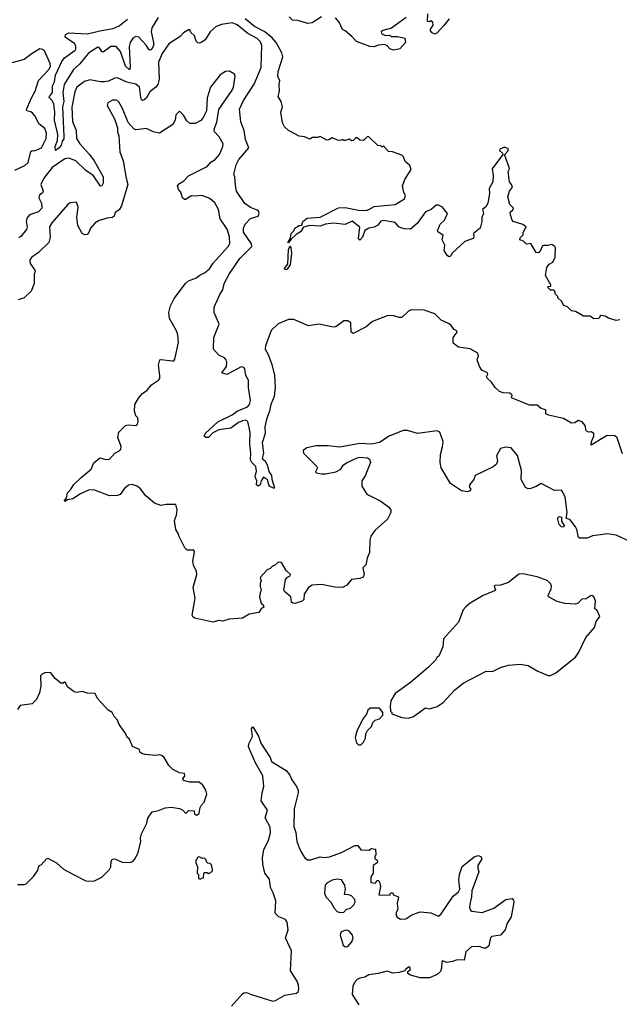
# Model space of a CAD drawing. Extents: x 2323203 to 2567568, y 883585 to 1022917.
# Tile 223 of 256: x 2499761 to 2504318, y 1008620 to 1016098. Entities that reach past the tile are written whole.
import ezdxf

# ---------------------------------------------------------------- set-up
doc = ezdxf.new("R2010")
doc.units = 0

msp = doc.modelspace()

# ---------------------------------------------------------------- linework, layer by layer
at = {"layer": '0CON10XD'}
for points in [[(2503023.8, 1016105), (2502985, 1016053.8), (2502935, 1015996.7), (2502915, 1015987.5), (2502895, 1015997.5), (2502883.6, 1016013.6), (2502883.3, 1016025), (2502902.5, 1016055), (2502900, 1016075), (2502885, 1016090), (2502875, 1016080), (2502860, 1016085), (2502863, 1016143)], [(2501382.5, 1013427.5), (2501335, 1013404.2), (2501297.5, 1013415), (2501333.8, 1013465), (2501336.2, 1013495), (2501330, 1013515), (2501318.3, 1013528.3), (2501275, 1013550), (2501234.2, 1013594.2), (2501235.5, 1013685), (2501276.2, 1013785), (2501240, 1013875), (2501238.8, 1013915), (2501284.2, 1014015), (2501306, 1014045), (2501315.7, 1014095), (2501352.2, 1014165), (2501435, 1014284.4), (2501525.6, 1014375), (2501522.2, 1014395), (2501462.7, 1014485), (2501462.7, 1014515), (2501474.6, 1014545), (2501515, 1014588.9), (2501573.3, 1014605), (2501580, 1014625), (2501575, 1014642.5), (2501565, 1014651.2), (2501515, 1014671.2), (2501472.7, 1014702.7), (2501410, 1014795), (2501400.7, 1014839.3), (2501396.2, 1014905), (2501388, 1014925), (2501405.5, 1014995), (2501426.9, 1015035), (2501503.3, 1015125), (2501478.5, 1015188.5), (2501466.1, 1015256.1), (2501442.9, 1015322.9), (2501432.5, 1015417.5), (2501461.9, 1015485), (2501543, 1015607), (2501596.1, 1015735), (2501601.8, 1015901.8), (2501590.2, 1015930.2), (2501565, 1015954.7), (2501495, 1015991.7), (2501415, 1016059.4), (2501375, 1016072.5), (2501295, 1016060.4), (2501253.5, 1016045), (2501208.5, 1016005), (2501184.6, 1015965.4), (2501170, 1015945), (2501145, 1015926.2), (2501125, 1015918.8), (2501115, 1015922), (2501103.2, 1015933.2), (2501090, 1015975), (2501061.2, 1016001.2), (2501055, 1016020), (2501045, 1016020), (2501005, 1015997.5), (2500980.4, 1015969.5), (2500895, 1015914.6), (2500845, 1015840), (2500816.3, 1015775), (2500821.1, 1015645), (2500810.6, 1015605), (2500795.5, 1015585), (2500751.3, 1015548.7), (2500725, 1015504.5), (2500705, 1015486.5), (2500695, 1015484.4), (2500685, 1015494), (2500670.8, 1015585), (2500645, 1015606.8), (2500575, 1015623.7), (2500505, 1015656.7), (2500485, 1015654.7), (2500435, 1015630.8), (2500405, 1015625.4), (2500375, 1015625.4), (2500295, 1015641.8), (2500255, 1015626.9), (2500195.4, 1015584.6), (2500179.7, 1015550.3), (2500158, 1015432), (2500161.9, 1015325), (2500191.1, 1015255), (2500192.4, 1015195), (2500218.6, 1015155), (2500291.3, 1015075), (2500326.2, 1015026.2), (2500394.6, 1014905), (2500394.6, 1014855), (2500385, 1014836.7), (2500375, 1014833.6), (2500321.7, 1014911.7), (2500261.2, 1014955), (2500188.8, 1015025), (2500135.3, 1015044.7), (2500105, 1015039.7), (2500008.2, 1014975), (2499945.3, 1014895), (2499921.3, 1014845), (2499940, 1014795), (2499935, 1014782), (2499912.9, 1014765), (2499905.5, 1014745), (2499927.9, 1014705), (2499928.6, 1014665), (2499905, 1014639.5), (2499835, 1014615.9), (2499815, 1014589.4), (2499810.3, 1014565), (2499816.8, 1014525), (2499812.9, 1014505), (2499770.2, 1014449.8), (2499755, 1014441.1)], [(2500814.7, 1016115), (2500765.6, 1016035), (2500761.2, 1016005), (2500779.2, 1015925), (2500777.4, 1015902.6), (2500765, 1015873.6), (2500755, 1015866.2), (2500745, 1015868.8), (2500722.9, 1015902.9), (2500665.8, 1015965), (2500645, 1015969.7), (2500622.2, 1015957.8), (2500602, 1015925), (2500592.6, 1015895), (2500600.9, 1015735), (2500595, 1015715.7), (2500565, 1015743.8), (2500526.4, 1015855), (2500495, 1015892.8), (2500455, 1015893), (2500395, 1015851.6), (2500385, 1015857.1), (2500365, 1015887.1), (2500355, 1015888.6), (2500285, 1015843), (2500218.9, 1015761.1), (2500169.6, 1015720.4), (2500100.5, 1015605), (2500089, 1015545), (2500097, 1015475), (2500085.9, 1015435), (2500097.3, 1015212.7), (2500096.2, 1015193.8), (2500083.3, 1015175), (2500076.9, 1015145), (2500062.2, 1015125), (2500034.6, 1015104.6), (2500031.1, 1015135), (2500049.6, 1015180.4), (2500050.3, 1015225), (2500025, 1015333.3), (2500027.9, 1015395), (2500020.4, 1015455), (2500008.9, 1015485), (2499986.2, 1015506.2), (2499986.8, 1015515), (2500010.9, 1015545), (2500011.5, 1015595), (2500025.2, 1015625), (2500034.3, 1015675), (2500081, 1015779), (2500102.8, 1015807.2), (2500182.5, 1015865), (2500187.2, 1015875), (2500188.1, 1015895), (2500180, 1015915), (2500107.8, 1015965), (2500108.6, 1015985), (2500135, 1015996.7), (2500275, 1015990.3), (2500383.7, 1016016.3), (2500470.4, 1016029.6), (2500517.9, 1016052.1), (2500579.6, 1016100.4)], [(2501737, 1015633), (2501724.2, 1015665), (2501726.2, 1015705), (2501760, 1015815), (2501753.3, 1015845), (2501710, 1015925), (2501680, 1015960), (2501624.8, 1016004.8), (2501544.6, 1016045), (2501474.5, 1016104.5)], [(2502055, 1016119.2), (2501985, 1016074.4), (2501951.9, 1016068.1), (2501875, 1016090.8), (2501833.8, 1016095), (2501808.3, 1016118.3)], [(2502697.5, 1016115), (2502587, 1016033), (2502520, 1016015), (2502507.5, 1016005), (2502510, 1015995), (2502523.9, 1015983.9), (2502545, 1015977.5), (2502575, 1015980), (2502585, 1015970), (2502635, 1015970), (2502688.3, 1015958.3), (2502692.5, 1015925), (2502650, 1015875), (2502605, 1015866.7), (2502575, 1015876.7), (2502555, 1015900), (2502535, 1015910), (2502485, 1015903.3), (2502455, 1015892), (2502422.5, 1015895), (2502320.7, 1015930.7), (2502285, 1015968.8), (2502235, 1016013.3), (2502215, 1016023.3), (2502189.3, 1016079.3), (2502162.5, 1016112.5)], [(2499725.5, 1014954.5), (2499800.5, 1014989.5), (2499826.7, 1015013.3), (2499845, 1015095.3), (2499855, 1015104.2), (2499875, 1015102.8), (2499927.8, 1015125), (2499962.5, 1015195), (2499963.8, 1015235), (2499952.4, 1015272.4), (2499906.7, 1015306.7), (2499878.1, 1015365), (2499861.9, 1015385), (2499845, 1015397.7), (2499816.2, 1015406.2), (2499813, 1015415), (2499850, 1015505), (2499879.4, 1015555), (2499904, 1015636), (2499985, 1015722.5), (2499995.3, 1015745), (2499993.2, 1015765), (2499949.8, 1015859.8), (2499935, 1015871.1), (2499915, 1015875.6), (2499855, 1015841.4), (2499794.6, 1015795.4), (2499685, 1015764)], [(2504403.2, 1012133.2), (2504295, 1012182), (2504225, 1012191.9), (2504175, 1012185.5), (2504115, 1012177.1), (2504075, 1012160), (2504015, 1012160), (2504007.5, 1012165), (2503995.8, 1012225), (2503985.5, 1012245.5), (2503945, 1012300), (2503913, 1012313), (2503922.9, 1012355), (2503906.5, 1012475), (2503877.5, 1012525), (2503825, 1012522.9), (2503725, 1012575.7), (2503685, 1012551.4), (2503645, 1012536.5), (2503625, 1012535.5), (2503605.9, 1012545.9), (2503572.9, 1012605), (2503573.8, 1012675), (2503545, 1012788.8), (2503495, 1012845.8), (2503455, 1012852), (2503415, 1012840), (2503383.8, 1012785), (2503391.2, 1012745), (2503385, 1012722.5), (2503358.3, 1012701.7), (2503222.5, 1012635), (2503213.3, 1012605), (2503180, 1012565), (2503180, 1012545), (2503190, 1012535), (2503185, 1012520), (2503165, 1012512.5), (2503119.6, 1012519.5), (2503036, 1012575), (2502965.4, 1012695.4), (2502956.7, 1012735), (2502959.4, 1012795), (2502975.5, 1012854.5), (2502978.9, 1012895), (2502954.2, 1012964.2), (2502935, 1012976.2), (2502785, 1012954.4), (2502707.4, 1012977.4), (2502675, 1012976.7), (2502568.8, 1012935), (2502495, 1012887.1), (2502435, 1012873.1), (2502345, 1012879.2), (2502195, 1012850.8), (2502105, 1012862), (2502015, 1012862), (2501944.3, 1012845.7), (2501916.2, 1012825), (2501918.8, 1012805), (2502018.8, 1012705), (2502023.3, 1012695), (2502008.8, 1012665), (2502015.8, 1012655.8), (2502055, 1012648.1), (2502085, 1012648.2), (2502165, 1012664.6), (2502201.2, 1012685), (2502220, 1012715), (2502245, 1012732.5), (2502325, 1012770), (2502345, 1012774), (2502405, 1012770), (2502419.2, 1012759.2), (2502426.2, 1012735), (2502386.8, 1012633.2), (2502360.8, 1012595), (2502362.5, 1012555), (2502400, 1012495), (2502505, 1012440), (2502565, 1012397.5), (2502582.5, 1012375), (2502582.5, 1012355), (2502555.9, 1012304.1), (2502460.4, 1012219.5), (2502430, 1012175), (2502423.3, 1012145), (2502419.3, 1012050.7), (2502400.7, 1012009.3), (2502391.7, 1011958.3), (2502370, 1011935), (2502380, 1011885), (2502372.5, 1011865), (2502346.1, 1011853.9), (2502283.9, 1011846.1), (2502246.8, 1011803.2), (2502215, 1011785.6), (2502155, 1011787.5), (2502055, 1011807.1), (2501985, 1011802.5), (2501956.2, 1011785), (2501923.8, 1011735), (2501921.2, 1011695), (2501908.3, 1011681.7), (2501855, 1011663.8), (2501836.4, 1011666.4), (2501827.5, 1011675), (2501822.5, 1011715), (2501772.5, 1011755), (2501767.5, 1011765), (2501781.2, 1011845), (2501795.8, 1011864.2), (2501816.7, 1011875), (2501820, 1011885), (2501786.7, 1011915), (2501750, 1011975), (2501725, 1011977.5), (2501698.3, 1011951.7), (2501681.7, 1011948.3), (2501665, 1011930), (2501640.7, 1011919.3), (2501588.3, 1011861.7), (2501597.5, 1011835), (2501587.5, 1011815), (2501587.5, 1011795), (2501597.5, 1011765), (2501587.5, 1011745), (2501582.5, 1011712.5), (2501597.5, 1011667.5), (2501612.5, 1011655), (2501617.5, 1011635), (2501597, 1011623), (2501577.5, 1011595), (2501505, 1011583.3), (2501455, 1011552), (2501353.9, 1011546.1), (2501305, 1011530), (2501275, 1011535.8), (2501228.3, 1011521.7), (2501092.7, 1011552.7), (2501080, 1011560), (2501072.5, 1011575), (2501094, 1011705), (2501078.6, 1011785), (2501108, 1011885), (2501105.8, 1011905.8), (2501081.2, 1011955), (2501076.7, 1011985), (2501090, 1012055), (2501085, 1012070), (2501035, 1012070), (2501015, 1012087.5), (2500972.3, 1012172.3), (2500966.1, 1012196.1), (2500946.7, 1012225), (2500936.7, 1012295), (2500953.8, 1012335), (2500958.8, 1012375), (2500947.5, 1012415), (2500875, 1012415.7), (2500835, 1012409.2), (2500785, 1012426), (2500721.1, 1012481.1), (2500680, 1012535), (2500655, 1012554.4), (2500615, 1012566.5), (2500587.4, 1012562.6), (2500554, 1012535), (2500525, 1012492.5), (2500505, 1012483.8), (2500445, 1012482), (2500325, 1012526), (2500285, 1012524.3), (2500223.1, 1012496.9), (2500165, 1012460), (2500125, 1012451.2), (2500105, 1012437.5), (2500101.2, 1012445), (2500116.1, 1012463.9), (2500124.5, 1012505.5), (2500153.1, 1012535), (2500173.3, 1012566.7), (2500228.1, 1012621.9), (2500305, 1012684.2), (2500325, 1012732.5), (2500370.7, 1012769.3), (2500418, 1012758), (2500445, 1012760), (2500484.3, 1012805.7), (2500522.5, 1012825), (2500530, 1012835), (2500531.2, 1012855), (2500506.2, 1012925), (2500514.1, 1012965.9), (2500564.1, 1013015.9), (2500585, 1013022), (2500643.6, 1013016.4), (2500656.7, 1013025), (2500662.5, 1013045), (2500660, 1013075), (2500645, 1013090), (2500632.5, 1013125), (2500636.7, 1013175), (2500665, 1013222.5), (2500695, 1013257.5), (2500730, 1013285), (2500763.8, 1013325), (2500815, 1013360), (2500825, 1013373.3), (2500827.1, 1013395), (2500815.7, 1013475), (2500825, 1013513.3), (2500835, 1013518), (2500923.6, 1013506.4), (2500932.5, 1013507.5), (2500940.7, 1013519.3), (2500967.5, 1013645), (2500964.2, 1013705), (2500953.1, 1013735), (2500898.6, 1013828.5), (2500895.3, 1013875), (2500906.9, 1013925), (2500935, 1013980.6), (2501022.5, 1014095), (2501045, 1014114.2), (2501105, 1014138), (2501125.4, 1014154.5), (2501165, 1014174.4), (2501204.4, 1014205), (2501231.8, 1014248.2), (2501345.8, 1014375), (2501357.1, 1014397.1), (2501355, 1014447.5), (2501337.2, 1014507.2), (2501285.6, 1014585.6), (2501271.4, 1014655), (2501245, 1014706), (2501205, 1014740.8), (2501145, 1014761.5), (2501095, 1014756.2), (2501065, 1014760), (2501025, 1014732.2), (2501012.7, 1014732.7), (2500999.4, 1014745), (2500985, 1014786.7), (2500967.1, 1014807.1), (2500961.4, 1014835), (2500975, 1014854.2), (2501008.8, 1014875), (2501045, 1014910.8), (2501185, 1014981.9), (2501214.2, 1015015), (2501245.8, 1015035), (2501279.4, 1015075), (2501305.6, 1015135), (2501307.5, 1015155), (2501277.6, 1015207.6), (2501242, 1015245), (2501240, 1015265), (2501259.6, 1015319.5), (2501275.8, 1015415), (2501375, 1015561.4), (2501385.5, 1015585.5), (2501398.3, 1015668.3), (2501393, 1015683), (2501355, 1015707.5), (2501325, 1015703.3), (2501285, 1015680), (2501211.9, 1015585), (2501185.6, 1015504.4), (2501181.2, 1015405), (2501155.8, 1015354.2), (2501137.7, 1015332.3), (2501095, 1015310), (2501055, 1015308.8), (2501030.4, 1015330.5), (2501005, 1015373.3), (2500975, 1015402.5), (2500946.7, 1015375), (2500944, 1015335), (2500925, 1015301.2), (2500823.8, 1015236.2), (2500775, 1015245.8), (2500725, 1015271.4), (2500645, 1015261.9), (2500629.4, 1015269.4), (2500586.8, 1015316.8), (2500543.6, 1015423.6), (2500512, 1015475), (2500495, 1015487.5), (2500465.8, 1015485.8), (2500431.2, 1015465), (2500426.2, 1015445), (2500481.4, 1015345), (2500504.3, 1015275), (2500505.8, 1015245), (2500515.8, 1015215), (2500522.9, 1015095), (2500547.8, 1015025), (2500569.4, 1014895), (2500584, 1014845), (2500536, 1014685), (2500516.6, 1014653.4), (2500487, 1014633), (2500478, 1014605), (2500466.7, 1014595), (2500425, 1014591.4), (2500365, 1014571.4), (2500335, 1014554.3), (2500298.6, 1014515), (2500287.4, 1014482.6), (2500273.6, 1014466.4), (2500255, 1014464.4), (2500237.1, 1014475), (2500202.2, 1014535), (2500195.5, 1014595), (2500205.8, 1014675), (2500192.5, 1014712.5), (2500145, 1014706.2), (2500125, 1014691.2), (2500005, 1014556), (2499987.5, 1014525)], [(2504321.2, 1013818.8), (2504295, 1013813.8), (2504235, 1013830), (2504210, 1013845), (2504175, 1013850), (2504161.7, 1013828.3), (2504125, 1013826.7), (2504095.8, 1013845.8), (2504045, 1013846.7), (2503985, 1013882.5), (2503955, 1013887.5), (2503925, 1013917.5), (2503897, 1013927), (2503879.2, 1013959.2), (2503850, 1013985), (2503850, 1013995), (2503834, 1014014), (2503825, 1014040), (2503817.5, 1014042.5), (2503794.3, 1014044.3), (2503773.3, 1014065), (2503778.3, 1014071.7), (2503796.4, 1014073.6), (2503796.7, 1014085), (2503756, 1014155), (2503766.2, 1014215), (2503785, 1014240), (2503813, 1014257), (2503830, 1014295), (2503832.5, 1014365), (2503827.5, 1014375), (2503805, 1014390), (2503775, 1014382.5), (2503745, 1014383.3), (2503735, 1014380), (2503714, 1014335), (2503705, 1014327.5), (2503685, 1014330), (2503646.8, 1014396.8), (2503613.3, 1014393.3), (2503590, 1014415), (2503563.3, 1014425), (2503565, 1014440), (2503587, 1014463), (2503588.3, 1014481.7), (2503610, 1014525), (2503585, 1014543.3), (2503512.5, 1014565), (2503503.3, 1014575), (2503490, 1014615), (2503487.5, 1014635), (2503507.7, 1014652.3), (2503513.3, 1014665), (2503486.7, 1014695), (2503471.7, 1014751.7), (2503483.8, 1014795), (2503505.8, 1014825), (2503500, 1014845), (2503483.8, 1014865), (2503472.5, 1014945), (2503482.5, 1014965), (2503481.2, 1014975), (2503447.5, 1015065), (2503447.5, 1015075), (2503470.4, 1015099.5), (2503476.7, 1015116.7), (2503445, 1015130), (2503410, 1015115), (2503406.7, 1015105), (2503430, 1015085), (2503432.5, 1015075), (2503352.9, 1014965), (2503358.8, 1014915), (2503356, 1014865), (2503330, 1014815), (2503331.7, 1014778.3), (2503318, 1014705), (2503303, 1014677), (2503277.5, 1014655), (2503286.2, 1014625), (2503274.4, 1014595.6), (2503274.2, 1014565), (2503260, 1014515), (2503208.8, 1014475), (2503213.3, 1014445), (2503206.7, 1014435), (2503145, 1014413.8), (2503046.7, 1014325), (2503035, 1014302.5), (2503025, 1014297.5), (2503012.5, 1014305), (2502988, 1014345), (2502991.2, 1014385), (2502972.5, 1014425), (2502980, 1014460), (2502942.5, 1014485), (2502937.5, 1014495), (2502956.2, 1014545), (2502990, 1014575), (2503013.3, 1014625), (2502975, 1014673.3), (2502945, 1014690), (2502925, 1014690), (2502888.8, 1014655), (2502845, 1014639.1), (2502781.4, 1014548.6), (2502732.4, 1014507.6), (2502685, 1014508.6), (2502656.5, 1014516.5), (2502643.5, 1014523.5), (2502615, 1014556.7), (2502525, 1014571.5), (2502505, 1014567.3), (2502482.3, 1014537.7), (2502455, 1014521.8), (2502415, 1014513.3), (2502384.1, 1014495.9), (2502366.7, 1014445), (2502345, 1014422.9), (2502336, 1014435), (2502345, 1014521.2), (2502287, 1014567), (2502235, 1014542.8), (2502145, 1014551.1), (2502086.2, 1014543.8), (2502045, 1014528.7), (2501965, 1014535.8), (2501917.7, 1014522.3), (2501895, 1014485.5), (2501863.1, 1014466.9), (2501821.2, 1014428.8), (2501805, 1014402.5), (2501800, 1014405), (2501818, 1014442), (2501824.4, 1014475), (2501844.2, 1014495), (2501853.1, 1014515), (2501885, 1014535.8), (2501905, 1014537.5), (2501913.1, 1014565), (2501945, 1014591.4), (2502045, 1014597.5), (2502185, 1014669.4), (2502235, 1014670.9), (2502335, 1014650.3), (2502395, 1014648.7), (2502414.3, 1014655.7), (2502455, 1014678.2), (2502615, 1014693.1), (2502685, 1014736.7), (2502693.3, 1014763.3), (2502680, 1014785), (2502670, 1014835), (2502687.5, 1014885), (2502735, 1014960), (2502725, 1014990), (2502691.2, 1015021.2), (2502677.5, 1015055), (2502665, 1015067.5), (2502595, 1015093.3), (2502565, 1015097.5), (2502525, 1015140), (2502515, 1015130), (2502505, 1015140), (2502481.7, 1015141.7), (2502415, 1015207.5), (2502405, 1015210), (2502375, 1015180), (2502345, 1015182.5), (2502325, 1015200), (2502315, 1015200), (2502295, 1015180), (2502285, 1015177.5), (2502265, 1015190), (2502235, 1015180), (2502225, 1015180), (2502215, 1015190), (2502207, 1015183), (2502185, 1015180), (2502135, 1015200), (2502110, 1015185), (2502095, 1015183.3), (2502045, 1015210), (2502025, 1015202.5), (2501987, 1015203), (2501965, 1015190), (2501925, 1015206.7), (2501884.1, 1015214.1), (2501805, 1015256), (2501774.5, 1015284.5), (2501758, 1015315), (2501746.7, 1015395), (2501758.8, 1015435), (2501748.8, 1015475), (2501726.2, 1015515), (2501736.7, 1015555), (2501732.5, 1015605), (2501737, 1015633)], [(2499987.5, 1014525), (2499993.5, 1014445), (2499983.8, 1014406.2), (2499905, 1014329.4), (2499853.3, 1014295), (2499838.8, 1014275), (2499842, 1014245), (2499876.1, 1014196.1), (2499877.8, 1014185), (2499870.6, 1014165), (2499871.1, 1014095), (2499848, 1014035), (2499794.2, 1013985.8), (2499750.3, 1013969.7)], [(2501785, 1014198.9), (2501771.9, 1014205), (2501798.3, 1014241.7), (2501805, 1014350), (2501815, 1014378.8), (2501822.5, 1014365), (2501826.4, 1014325), (2501817.5, 1014235), (2501795, 1014203.3), (2501785, 1014198.9)], [(2504341.7, 1012801.7), (2504301.7, 1012921.7), (2504285, 1012936.7), (2504225, 1012938.8), (2504105, 1012867.5), (2504106.9, 1012895), (2504125.5, 1012935), (2504123.8, 1012953.8), (2504105, 1012966.7), (2504085, 1012966.2), (2504066.7, 1012975), (2504059.4, 1013015), (2504035, 1013043.8), (2504005, 1013053.3), (2503980, 1013035), (2503955, 1013033.8), (2503895, 1013068.8), (2503780, 1013095), (2503760, 1013105), (2503760, 1013135), (2503725, 1013143.8), (2503695, 1013171.2), (2503635, 1013171.2), (2503500, 1013225), (2503503.3, 1013245), (2503485, 1013262), (2503435, 1013264.2), (2503407.5, 1013275), (2503374.1, 1013304.1), (2503345.9, 1013345.9), (2503313.3, 1013375), (2503310, 1013385), (2503318.8, 1013405), (2503316.2, 1013415), (2503273.3, 1013435), (2503256.7, 1013465), (2503236.7, 1013515), (2503248.8, 1013545), (2503243.9, 1013563.9), (2503185, 1013597.5), (2503095, 1013610), (2503055, 1013640), (2503054.3, 1013685), (2503085, 1013723.8), (2503083.3, 1013735), (2503063.6, 1013743.6), (2503037.3, 1013777.3), (2503019.7, 1013789.7), (2502965, 1013815.8), (2502915, 1013864.4), (2502835, 1013891.1), (2502735, 1013892.9), (2502715, 1013884), (2502665, 1013837.1), (2502645, 1013836.9), (2502595, 1013851.5), (2502552.7, 1013847.3), (2502443.3, 1013805), (2502395, 1013764), (2502295, 1013714.3), (2502279.2, 1013725), (2502278.6, 1013795), (2502255, 1013810.6), (2502225, 1013809.4), (2502165, 1013766.2), (2502145, 1013762.5), (2502035, 1013785.6), (2501955, 1013771.9), (2501880.8, 1013805), (2501845, 1013820.6), (2501805, 1013821.4), (2501725, 1013788.1), (2501672.6, 1013737.4), (2501629.4, 1013620.6), (2501627.9, 1013595), (2501650.5, 1013555), (2501678.3, 1013478.3), (2501696.5, 1013395), (2501701.5, 1013305), (2501695.5, 1013235), (2501670, 1013175), (2501660, 1013125), (2501636.4, 1013065), (2501624.6, 1013005), (2501626.3, 1012953.7), (2501604.5, 1012885), (2501613.8, 1012805), (2501602.9, 1012765), (2501626.3, 1012746.3), (2501645, 1012708.8), (2501655.7, 1012665.7), (2501674.7, 1012635), (2501677.5, 1012607.5), (2501698.8, 1012541.2), (2501695, 1012537.5), (2501662.8, 1012552.8), (2501653.8, 1012565), (2501645, 1012603.3), (2501615, 1012623.3), (2501596.2, 1012595), (2501588.6, 1012565), (2501572.5, 1012555), (2501561.1, 1012565), (2501563.3, 1012595), (2501550, 1012625), (2501561.2, 1012668.8), (2501555.4, 1012705), (2501525, 1012735.8), (2501514.6, 1012755), (2501517.8, 1012805), (2501509.6, 1012875), (2501513.8, 1012965), (2501495, 1013046), (2501477.5, 1013055), (2501455, 1013051.8), (2501425, 1013039.1), (2501365, 1012996.5), (2501275, 1012981.8), (2501229.4, 1012960.6), (2501195.5, 1012924.5), (2501175.7, 1012925.7), (2501163.9, 1012933.9), (2501172.4, 1012957.6), (2501267.7, 1013042.3), (2501375, 1013096.7), (2501415, 1013124.5), (2501491.9, 1013158.1), (2501508.8, 1013175), (2501515.4, 1013205.3), (2501499.6, 1013305), (2501500.7, 1013360.7), (2501480, 1013395), (2501473.3, 1013445), (2501465, 1013456.7), (2501445, 1013461.2), (2501382.5, 1013427.5)], [(2503895, 1012243.8), (2503877.5, 1012245), (2503861.2, 1012265), (2503851.2, 1012305), (2503851.2, 1012315), (2503860, 1012325), (2503878.8, 1012318.8), (2503878.3, 1012288.3), (2503900, 1012255), (2503895, 1012243.8)], [(2502715, 1010793.3), (2502755, 1010806.7), (2502845, 1010872.5), (2502875, 1010863.3), (2502935, 1010881.2), (2502978.3, 1010911.7), (2503065, 1011006.2), (2503131.2, 1011058.8), (2503305, 1011151.2), (2503355, 1011147.5), (2503415, 1011176.7), (2503475, 1011196.7), (2503565, 1011203.3), (2503625, 1011193.3), (2503699.3, 1011149.3), (2503777, 1011117), (2503795, 1011116.7), (2503835, 1011136.2), (2503983.9, 1011256.1), (2504010, 1011295), (2504062.5, 1011405), (2504128.3, 1011481.7), (2504143, 1011527), (2504170, 1011565), (2504147, 1011617), (2504133, 1011623), (2504137, 1011683), (2504124, 1011714), (2504115, 1011723.3), (2504105, 1011723.8), (2504065, 1011699.2), (2504032.9, 1011697.1), (2504005, 1011667.5), (2503985, 1011660), (2503905, 1011664.6), (2503845, 1011679.6), (2503780, 1011715), (2503776.7, 1011725), (2503801.2, 1011775), (2503801.8, 1011795), (2503795, 1011816), (2503769.8, 1011839.8), (2503695, 1011866.9), (2503585, 1011889.2), (2503555, 1011885.8), (2503475, 1011824.4), (2503415, 1011802.5), (2503375, 1011801.2), (2503366.7, 1011795), (2503377.5, 1011765), (2503370.7, 1011759.3), (2503282.5, 1011725), (2503185, 1011667.5), (2503150.7, 1011639.3), (2503132.5, 1011615), (2503095, 1011522.5), (2502982.5, 1011395), (2502976.4, 1011333.6), (2502947.5, 1011265), (2502932.5, 1011255), (2502922.5, 1011235), (2502865, 1011177.5), (2502730, 1011065), (2502615, 1010980), (2502582.5, 1010925), (2502577.5, 1010885), (2502580, 1010845), (2502590, 1010835), (2502590, 1010825), (2502665, 1010797.5), (2502715, 1010793.3)], [(2499745, 1009530), (2499795, 1009530), (2499810, 1009535), (2499865, 1009590), (2499897, 1009633), (2499910, 1009675), (2499925, 1009680), (2499964.3, 1009725.7), (2499975, 1009728.8), (2500040, 1009695), (2500095, 1009647.5), (2500165, 1009607.5), (2500265, 1009558.8), (2500325, 1009556.2), (2500385, 1009586.7), (2500443.3, 1009645), (2500453.8, 1009665), (2500456.2, 1009705), (2500465, 1009723.3), (2500485, 1009723.8), (2500540.4, 1009700.5), (2500595, 1009697.5), (2500620, 1009705), (2500635, 1009720), (2500660, 1009765), (2500683, 1009853), (2500680, 1009885), (2500686.7, 1009915), (2500727.5, 1009995), (2500736.1, 1010033.9), (2500767.5, 1010082.5), (2500815, 1010092.5), (2500867, 1010113), (2500915, 1010117.5), (2500975, 1010107.5), (2501000, 1010095), (2501025, 1010070), (2501045, 1010092.5), (2501088.3, 1010088.3), (2501090, 1010065), (2501105, 1010057.5), (2501125, 1010070), (2501132.5, 1010115), (2501139.3, 1010130.7), (2501162.5, 1010155), (2501183.3, 1010215), (2501176.7, 1010245), (2501153.3, 1010285), (2501125, 1010308), (2501055, 1010306.7), (2501005, 1010320), (2501000, 1010335), (2501017, 1010353), (2501013, 1010373), (2500975, 1010377.5), (2500925, 1010403.3), (2500895, 1010432.5), (2500858.8, 1010495), (2500845, 1010506.2), (2500825, 1010513.8), (2500795, 1010510), (2500715, 1010516.2), (2500690, 1010525), (2500673.9, 1010533.9), (2500672.5, 1010555), (2500618.8, 1010578.8), (2500595, 1010632.5), (2500575, 1010652.5), (2500566.7, 1010675), (2500516.7, 1010745), (2500505, 1010777.5), (2500478.8, 1010805), (2500463.3, 1010835), (2500432.5, 1010855), (2500353.6, 1010943.6), (2500335, 1010980), (2500277, 1010983), (2500235, 1010996.7), (2500195, 1010987.5), (2500175, 1010993.3), (2500125, 1011030), (2500110, 1011065), (2500103, 1011067), (2500091.7, 1011058.3), (2500075, 1011060), (2500030, 1011095), (2499995, 1011140), (2499953, 1011137), (2499935, 1011130), (2499920, 1011115), (2499922.5, 1011035), (2499912.5, 1010985), (2499890, 1010935), (2499857, 1010903), (2499765, 1010890), (2499745, 1010860)], [(2502355, 1010590), (2502375, 1010610), (2502389.3, 1010640.7), (2502392.5, 1010675), (2502405, 1010700), (2502435, 1010730), (2502445, 1010760), (2502463, 1010777), (2502495, 1010787.5), (2502520, 1010815), (2502520, 1010835), (2502495, 1010870), (2502425, 1010870), (2502407.5, 1010855), (2502397, 1010823), (2502366.7, 1010783.3), (2502322.5, 1010695), (2502310, 1010645), (2502320, 1010605), (2502335, 1010590), (2502355, 1010590)], [(2501371.4, 1008605), (2501455, 1008700), (2501465, 1008708), (2501485, 1008710.8), (2501523.3, 1008695), (2501685, 1008644), (2501705, 1008648), (2501775, 1008688.6), (2501865.5, 1008704.4), (2501878, 1008715), (2501882.9, 1008735), (2501881.1, 1008765), (2501870, 1008795), (2501820, 1008875), (2501827.2, 1009025), (2501782, 1009125), (2501800.3, 1009185), (2501793.8, 1009245), (2501781.4, 1009265), (2501731.2, 1009285), (2501702.3, 1009312.3), (2501707.3, 1009405), (2501687.6, 1009467.6), (2501666.6, 1009506.6), (2501659.7, 1009569.7), (2501624, 1009615), (2501607.8, 1009685), (2501605.7, 1009735.7), (2501616.3, 1009793.7), (2501652.6, 1009867.4), (2501666.9, 1009923.1), (2501665.6, 1009965), (2501626, 1010035), (2501643.8, 1010095), (2501596.7, 1010165), (2501603.8, 1010225), (2501617.5, 1010275), (2501610, 1010355), (2501554.3, 1010455), (2501501.2, 1010575), (2501502.7, 1010597.3), (2501530, 1010655), (2501523.3, 1010715), (2501532.5, 1010727.5), (2501575.8, 1010655.8), (2501594.1, 1010604.1), (2501665.6, 1010495.6), (2501674.4, 1010464.4), (2501785.8, 1010395.8), (2501815, 1010360), (2501829.2, 1010325), (2501864.4, 1010275), (2501876.7, 1010245), (2501877.8, 1010225), (2501846.9, 1010105), (2501845, 1009970), (2501860.6, 1009925), (2501867.4, 1009857.4), (2501895.4, 1009785.4), (2501925, 1009733.8), (2501947.3, 1009717.3), (2501975, 1009716), (2502045, 1009738.8), (2502075, 1009733.8), (2502115, 1009740), (2502205.9, 1009774.1), (2502307, 1009827), (2502330, 1009825), (2502355, 1009792.5), (2502415, 1009790), (2502435, 1009802.5), (2502465, 1009797.5), (2502467.5, 1009755), (2502460, 1009745), (2502460, 1009725), (2502476.4, 1009716.4), (2502480, 1009705), (2502476.7, 1009693.3), (2502447.5, 1009675), (2502447.5, 1009615), (2502430, 1009585), (2502430, 1009545), (2502465, 1009540), (2502475, 1009560), (2502485, 1009560), (2502495, 1009550), (2502502.5, 1009515), (2502491.7, 1009451.7), (2502575, 1009450), (2502580, 1009465), (2502595, 1009470), (2502601.7, 1009451.7), (2502640, 1009435), (2502630, 1009385), (2502633.8, 1009345), (2502623.3, 1009315), (2502623.3, 1009295), (2502630.7, 1009280.7), (2502655, 1009267.5), (2502695, 1009270), (2502740.4, 1009299.5), (2502805, 1009321.2), (2502885, 1009313.8), (2502945, 1009290), (2502964.1, 1009305.9), (2503055, 1009441.2), (2503095.8, 1009475), (2503107.1, 1009495), (2503098.8, 1009565), (2503104.2, 1009605), (2503125, 1009666.2), (2503215, 1009741.2), (2503245, 1009750), (2503265, 1009742.5), (2503272.5, 1009725), (2503243.8, 1009675), (2503242, 1009655), (2503251.2, 1009625), (2503197, 1009483), (2503194.3, 1009435.7), (2503181.7, 1009381.7), (2503180, 1009355), (2503187.5, 1009335), (2503197, 1009327), (2503275, 1009316.7), (2503365, 1009350), (2503455, 1009416.7), (2503505, 1009422.5), (2503515, 1009410), (2503516.7, 1009395), (2503495.8, 1009285), (2503466.7, 1009235), (2503450, 1009185), (2503415.9, 1009144.1), (2503350, 1009135), (2503340, 1009125), (2503326.1, 1009063.9), (2503305, 1009047.5), (2503285, 1009047.5), (2503255, 1009058.8), (2503194.2, 1009055.8), (2503151.7, 1009018.3), (2503140, 1008955), (2503085, 1008957.5), (2503050, 1008945), (2503007, 1008937), (2502975, 1008950), (2502968.3, 1008941.7), (2502968, 1008895), (2502960.4, 1008869.5), (2502935, 1008847.5), (2502875, 1008821.2), (2502805, 1008820), (2502732.3, 1008842.3), (2502710, 1008855), (2502711.7, 1008868.3), (2502730, 1008885), (2502725, 1008902.5), (2502715, 1008902.5), (2502692.5, 1008885), (2502687, 1008873), (2502645, 1008861.2), (2502597, 1008857), (2502555, 1008872.5), (2502486.5, 1008853.5), (2502415, 1008844.6), (2502383.9, 1008826.1), (2502345, 1008818.4), (2502325, 1008807.7), (2502305.5, 1008785), (2502293.1, 1008756.9), (2502288.9, 1008695), (2502338.6, 1008615)], [(2501135, 1009570), (2501141.7, 1009578.3), (2501158.3, 1009581.7), (2501160, 1009615), (2501165, 1009620), (2501185, 1009620), (2501195, 1009612.5), (2501215, 1009620), (2501227, 1009633), (2501227.5, 1009645), (2501218.3, 1009678.3), (2501208.3, 1009688.3), (2501191.7, 1009691.7), (2501181.7, 1009701.7), (2501178.3, 1009718.3), (2501165, 1009730), (2501148.3, 1009728.3), (2501125, 1009740), (2501110, 1009735), (2501110, 1009725), (2501100, 1009715), (2501100, 1009695), (2501112.5, 1009665), (2501110, 1009615), (2501120, 1009605), (2501120, 1009575), (2501135, 1009570)], [(2502195, 1009316.7), (2502225, 1009320), (2502245, 1009342.5), (2502275, 1009350), (2502300, 1009375), (2502310, 1009395), (2502307.5, 1009415), (2502285, 1009440), (2502261.7, 1009451.7), (2502230, 1009455), (2502237.5, 1009495), (2502232.5, 1009525), (2502207.5, 1009565), (2502175, 1009571.2), (2502135, 1009563.8), (2502095, 1009541.2), (2502083.8, 1009525), (2502076.7, 1009465), (2502087.5, 1009435), (2502126.1, 1009396.1), (2502151.3, 1009351.3), (2502175, 1009323.8), (2502195, 1009316.7)], [(2502235, 1009056.7), (2502255, 1009060), (2502285, 1009093.3), (2502295.9, 1009125.9), (2502291.2, 1009145), (2502269.6, 1009169.5), (2502255, 1009180), (2502237, 1009183), (2502202.3, 1009167.7), (2502196.7, 1009145), (2502219.3, 1009069.3), (2502235, 1009056.7)]]:
    msp.add_lwpolyline(points, dxfattribs=at)

doc.saveas('drawing.dxf')
